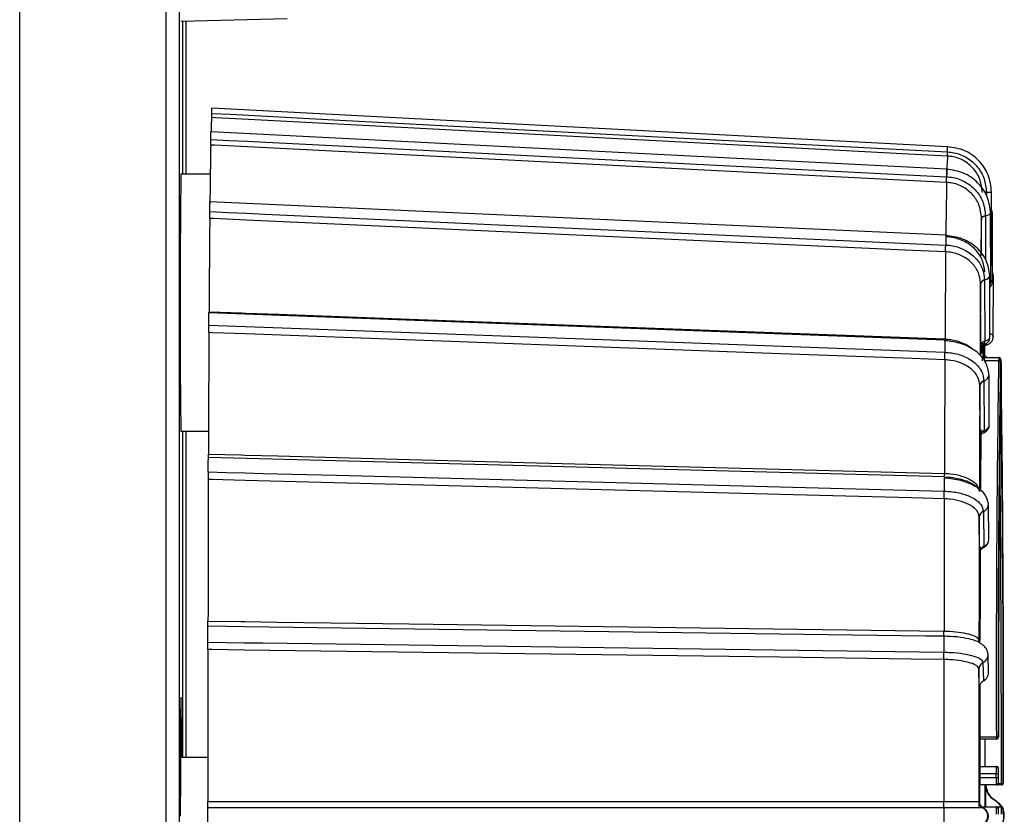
# Model space of a CAD drawing. Extents: x 5 to 297, y -3 to 205.
# Tile 7 of 36: x 48.13 to 50.82, y 70.45 to 72.62. Entities that reach past the tile are written whole.
import ezdxf

# ---------------------------------------------------------------- set-up
doc = ezdxf.new("R2010")
doc.units = 0
doc.layers.get('0').update_dxf_attribs({"linetype": 'CONTINUOUS'})

msp = doc.modelspace()

# ---------------------------------------------------------------- linework, layer by layer
at = {"color": 7, "linetype": 'CONTINUOUS'}
for p, q in [((48.1322, 68.3838), (48.1322, 75.0869)), ((48.5307, 75.0854), (48.5307, 68.3854)), ((48.568, 67.9854), (48.568, 72.8096)), ((48.5717, 72.613), (48.861, 72.6204)), ((48.5769, 72.1954), (48.5769, 72.6132)), ((48.5856, 72.1954), (48.5856, 72.6134)), ((50.661, 72.2705), (48.6558, 72.3756)), ((50.6584, 72.2092), (48.653, 72.3107)), ((50.6583, 72.209), (50.6584, 72.2092)), ((48.6515, 72.1954), (48.5717, 72.1954)), ((50.7668, 72.1462), (50.7668, 72.1452)), ((50.7808, 71.9543), (50.7808, 72.1469)), ((50.6559, 72.0293), (48.6504, 72.1203)), ((50.7833, 72.089), (50.7808, 72.1011)), ((50.753, 72.0768), (50.753, 72.0777)), ((50.7532, 71.9775), (50.753, 72.0768)), ((50.7642, 72.0825), (50.7642, 72.0814)), ((50.7785, 71.9029), (50.7782, 72.089)), ((50.783, 71.9028), (50.7833, 72.0889)), ((50.6558, 72.0287), (50.6559, 72.0293)), ((50.7764, 71.7522), (50.7759, 71.919)), ((50.7856, 71.919), (50.783, 71.9304)), ((50.7851, 71.752), (50.7856, 71.9189)), ((50.7507, 71.8973), (50.7507, 71.8981)), ((50.7513, 71.7308), (50.7507, 71.8973)), ((50.7619, 71.9072), (50.7619, 71.9062)), ((50.7619, 71.9062), (50.7625, 71.7408)), ((50.6537, 71.7433), (48.6481, 71.8176)), ((50.7675, 71.6954), (50.7623, 71.7013)), ((50.7554, 71.6954), (50.8004, 71.6954)), ((50.8, 71.6869), (50.7609, 71.6869)), ((50.8004, 71.6954), (50.8005, 71.6954)), ((50.8005, 71.6954), (50.8011, 71.6954)), ((50.8011, 71.6954), (50.8011, 71.6954)), ((50.805, 71.5399), (50.805, 71.6819)), ((50.8055, 71.6904), (50.8054, 71.6904)), ((50.8054, 71.6754), (50.8054, 71.4654)), ((50.8056, 71.4654), (50.8056, 71.6754)), ((50.806, 71.6754), (50.806, 71.4654)), ((50.8061, 71.6904), (50.8061, 71.6904)), ((50.8062, 71.4654), (50.8062, 71.6754)), ((50.8066, 71.6819), (50.8066, 71.5415)), ((50.7746, 71.5125), (50.7739, 71.6487)), ((50.7487, 71.6188), (50.7487, 71.6195)), ((50.7495, 71.4829), (50.7487, 71.6188)), ((50.7599, 71.6322), (50.7599, 71.6315)), ((50.7599, 71.6315), (50.7607, 71.4964)), ((48.5713, 71.5028), (48.5717, 71.4954)), ((48.5717, 71.4954), (48.6467, 71.4954)), ((48.5769, 70.6054), (48.5769, 71.4954)), ((48.5856, 70.6054), (48.5856, 71.4954)), ((50.8054, 71.4504), (50.8055, 71.4504)), ((50.8061, 71.4504), (50.8061, 71.4504)), ((50.6521, 71.3704), (48.6464, 71.423)), ((50.7733, 71.2001), (50.7723, 71.2964)), ((50.7584, 71.2764), (50.7584, 71.2759)), ((50.7584, 71.2759), (50.7593, 71.1803)), ((50.7472, 71.2604), (50.7472, 71.2608)), ((50.7482, 71.1643), (50.7472, 71.2604)), ((50.7465, 70.9235), (50.7464, 70.9245)), ((50.7464, 70.9238), (50.7464, 70.9242)), ((50.7465, 70.9235), (50.7465, 70.924)), ((50.7724, 70.8364), (50.7713, 70.8863)), ((50.7463, 70.8464), (50.7463, 70.8466)), ((50.7474, 70.7966), (50.7463, 70.8464)), ((50.7574, 70.8639), (50.7574, 70.8637)), ((50.7574, 70.8637), (50.7585, 70.8142)), ((50.7489, 70.8041), (50.7487, 70.6612)), ((50.7487, 70.6612), (50.7937, 70.6612)), ((50.7938, 70.6554), (50.7488, 70.6554)), ((50.7624, 70.6554), (50.7624, 70.5804)), ((50.795, 70.6554), (50.7938, 70.6554)), ((50.7988, 70.6604), (50.8, 70.6604)), ((48.6449, 70.6054), (48.5701, 70.6054)), ((50.7487, 70.5804), (50.7937, 70.5804)), ((50.7937, 70.5804), (50.7949, 70.5804)), ((50.7999, 70.5754), (50.7987, 70.5754)), ((50.7486, 70.5604), (50.7486, 70.5504)), ((50.7936, 70.5604), (50.7486, 70.5604)), ((50.7486, 70.5504), (50.7936, 70.5504)), ((50.7936, 70.5504), (50.7936, 70.5604)), ((50.7936, 70.5604), (50.7987, 70.5604)), ((50.7936, 70.5504), (50.7987, 70.5504)), ((50.7987, 70.5604), (50.7987, 70.5504)), ((50.8, 70.5504), (50.8, 70.5604)), ((50.8, 70.5504), (50.8, 70.5604)), ((50.7937, 70.5304), (50.7487, 70.5304)), ((50.7633, 70.4704), (50.7633, 70.5304)), ((50.7643, 70.4704), (50.7643, 70.5304)), ((50.7949, 70.5304), (50.7937, 70.5304)), ((50.8075, 70.5304), (50.7949, 70.5304)), ((50.7987, 70.5354), (50.7999, 70.5354)), ((50.8079, 70.5304), (50.8075, 70.5304)), ((50.8125, 70.5354), (50.8129, 70.5354)), ((50.746, 70.4857), (50.7471, 70.4857)), ((50.7543, 70.4704), (50.7937, 70.4704)), ((50.7571, 70.4677), (50.7571, 70.4677)), ((50.7582, 70.4677), (50.7571, 70.4677)), ((50.7905, 70.4887), (50.7893, 70.4887)), ((50.7905, 70.4887), (50.7905, 70.4887)), ((50.7905, 70.4887), (50.7905, 70.4887)), ((50.7937, 70.4704), (50.7949, 70.4704)), ((50.7949, 70.4704), (50.8066, 70.4704)), ((50.7999, 70.4654), (50.7987, 70.4654)), ((50.8066, 70.4704), (50.8078, 70.4704)), ((50.8128, 70.4654), (50.8116, 70.4654))]:
    msp.add_line(p, q, dxfattribs=at)
at = {"color": 1, "linetype": 'CONTINUOUS'}
for p, q in [((50.7668, 72.1452), (50.7668, 72.1368)), ((50.7642, 72.0814), (50.7644, 71.9625)), ((50.8, 71.6868), (50.7609, 71.6868)), ((50.8, 71.6868), (50.8, 71.6869)), ((50.805, 71.6754), (50.8054, 71.6754)), ((50.805, 71.6754), (50.806, 71.6754)), ((50.8066, 71.6821), (50.8066, 71.6819)), ((50.8035, 71.4654), (50.8054, 71.4654)), ((50.8035, 71.4654), (50.806, 71.4654)), ((50.8054, 71.4505), (50.8054, 71.4504)), ((50.8061, 71.4505), (50.8061, 71.4504)), ((50.7987, 70.5355), (50.7987, 70.5354)), ((50.7999, 70.5346), (50.8075, 70.5346))]:
    msp.add_line(p, q, dxfattribs=at)
at = {"color": 7, "linetype": 'CONTINUOUS', "flags": 128}
for points in [[(50.6608, 72.2451), (50.5714, 72.2497), (50.2139, 72.2685), (48.7556, 72.3449), (48.6662, 72.3496), (48.6556, 72.3502)], [(48.6557, 72.3615), (48.7055, 72.3589), (48.7557, 72.3562), (48.8055, 72.3536), (49.0047, 72.3432), (49.8014, 72.3014), (50.6609, 72.2564)], [(48.6529, 72.2904), (48.7027, 72.2878), (48.7529, 72.2853), (48.8027, 72.2828), (49.0018, 72.2727), (49.7986, 72.2324), (50.6582, 72.1888)], [(50.6581, 72.1734), (50.5688, 72.1779), (50.2112, 72.196), (48.7528, 72.2698), (48.6634, 72.2744), (48.6528, 72.2749)], [(48.6502, 72.0935), (48.7, 72.0912), (48.7502, 72.089), (48.8, 72.0867), (48.9992, 72.0777), (49.7961, 72.0415), (50.6557, 72.0025)], [(50.6557, 71.9839), (50.5663, 71.988), (50.2087, 72.0042), (48.7502, 72.0704), (48.6608, 72.0744), (48.6502, 72.0749)], [(50.753, 72.0777), (50.7532, 72.0784), (50.7538, 72.0791), (50.7548, 72.0798), (50.7561, 72.0805), (50.7577, 72.0811), (50.7597, 72.0816), (50.7618, 72.0821), (50.7642, 72.0825)], [(50.753, 72.0768), (50.7532, 72.0775), (50.7538, 72.0782), (50.7548, 72.0789), (50.7561, 72.0795), (50.7577, 72.0801), (50.7597, 72.0806), (50.7618, 72.0811), (50.7642, 72.0814)], [(48.6483, 71.8206), (48.7377, 71.8173), (48.7483, 71.8169), (48.8377, 71.8136), (49.1953, 71.8003), (50.6539, 71.7463)], [(48.648, 71.7843), (48.6978, 71.7825), (48.748, 71.7806), (48.7978, 71.7788), (48.997, 71.7714), (49.7939, 71.7419), (50.6536, 71.71)], [(50.6536, 71.6896), (50.5642, 71.6929), (50.2066, 71.7062), (48.748, 71.7602), (48.6585, 71.7635), (48.6479, 71.7639)], [(50.6537, 71.7416), (50.6537, 71.7426), (50.6537, 71.7433)], [(50.7512, 71.7031), (50.7513, 71.7095), (50.7515, 71.7345)], [(50.7543, 71.7302), (50.7539, 71.7166), (50.7537, 71.7072)], [(50.7581, 71.6917), (50.7576, 71.7166), (50.7571, 71.7366)], [(50.7601, 71.7345), (50.7603, 71.7095), (50.7605, 71.6869)], [(50.7623, 71.7043), (50.7623, 71.7068), (50.7621, 71.7337)], [(50.8066, 71.6821), (50.8065, 71.6831), (50.8063, 71.6837)], [(50.7513, 71.4982), (50.7507, 71.4102), (50.7503, 71.338)], [(50.7519, 71.4991), (50.7518, 71.4792), (50.7509, 71.354), (50.7508, 71.3431)], [(50.7591, 71.4904), (50.7597, 71.4909), (50.7604, 71.4921), (50.7607, 71.494), (50.7607, 71.4964)], [(48.6465, 71.4325), (48.7359, 71.4301), (48.7465, 71.4299), (48.8359, 71.4275), (49.1936, 71.4181), (50.6522, 71.3799)], [(48.6462, 71.3839), (48.6961, 71.3826), (48.7463, 71.3813), (48.7961, 71.38), (48.9953, 71.3748), (49.7922, 71.3539), (50.652, 71.3314)], [(50.652, 71.3105), (50.5626, 71.3128), (50.205, 71.3222), (48.7463, 71.3604), (48.6569, 71.3628), (48.6463, 71.363)], [(50.7496, 71.1781), (50.7492, 71.0695), (50.7488, 70.9249)], [(50.75, 71.18), (50.7495, 71.0377), (50.7492, 70.9262)], [(48.6453, 70.9771), (48.7348, 70.9759), (48.7454, 70.9757), (48.8348, 70.9745), (49.1925, 70.9697), (50.6511, 70.9499)], [(50.651, 70.9358), (50.6012, 70.9365), (50.402, 70.9392), (49.6051, 70.95), (48.7453, 70.9617), (48.6955, 70.9623), (48.6452, 70.963)], [(48.6452, 70.9195), (48.695, 70.9189), (48.7452, 70.9182), (48.795, 70.9175), (48.9943, 70.9148), (49.7912, 70.904), (50.651, 70.8923)], [(50.651, 70.8724), (50.5616, 70.8737), (50.204, 70.8785), (48.7452, 70.8983), (48.6558, 70.8995), (48.6452, 70.8996)], [(50.7585, 70.8136), (50.7585, 70.8136), (50.7585, 70.8142)], [(50.7486, 70.8032), (50.7484, 70.6612), (50.7483, 70.479)], [(48.5733, 70.6054), (48.573, 70.6845), (48.5725, 70.743), (48.5719, 70.7692), (48.5713, 70.7604), (48.5707, 70.7174), (48.5702, 70.645), (48.57, 70.5509), (48.5699, 70.4454)], [(50.7643, 70.5304), (50.7643, 70.4941), (50.7643, 70.4704)], [(50.6506, 70.4679), (50.6008, 70.4679), (50.4016, 70.4679), (49.6047, 70.4679), (48.7449, 70.4679), (48.6951, 70.4679), (48.6448, 70.4679)], [(48.6449, 70.4854), (48.7343, 70.4854), (48.7449, 70.4854), (48.8344, 70.4854), (49.192, 70.4854), (50.6507, 70.4854)], [(50.7905, 70.4887), (50.8008, 70.4807), (50.8086, 70.4707)]]:
    msp.add_lwpolyline(points, dxfattribs=at)
at = {"color": 1, "linetype": 'CONTINUOUS', "flags": 128}
for points in [[(50.6609, 72.2564), (50.6609, 72.2622), (50.6609, 72.2667), (50.661, 72.2695), (50.661, 72.2705), (50.661, 72.2705)], [(50.7668, 72.1462), (50.7725, 72.1465), (50.7769, 72.1468), (50.7798, 72.1469), (50.7808, 72.147), (50.7808, 72.147)], [(50.7642, 72.0825), (50.77, 72.0838), (50.7744, 72.0854), (50.7772, 72.0871), (50.7782, 72.089), (50.7782, 72.089)], [(50.7808, 72.0916), (50.7823, 72.0907), (50.7833, 72.089), (50.7833, 72.0889)], [(50.7619, 71.9072), (50.7676, 71.9094), (50.7721, 71.9122), (50.7749, 71.9155), (50.7759, 71.919), (50.7759, 71.9191)], [(50.7594, 71.7306), (50.7594, 71.7306), (50.7606, 71.7314), (50.7615, 71.7329), (50.7621, 71.735), (50.7625, 71.7377), (50.7625, 71.7408)], [(50.7588, 71.1777), (50.759, 71.1779), (50.7593, 71.1788), (50.7593, 71.1803)]]:
    msp.add_lwpolyline(points, dxfattribs=at)
at = {"color": 7, "linetype": 'CONTINUOUS'}
for centre, radius, start, end in [((49.1504, 72.3054), 0.4969, 174.8296, 179.3947), ((66.9529, 71.9418), 18.3031, 178.95727, 179.45777), ((51.2583, 72.1935), 0.5997, 175.0712, 179.9449), ((75.1715, 71.8333), 26.6023, 179.22018, 180.71194), ((67.9559, 71.8594), 17.3006, 178.96015, 179.4549), ((123.0891, 71.3919), 74.4421, 179.474318, 179.670062), ((65.4467, 71.8079), 14.6962, 178.95147, 179.35459), ((121.0009, 71.3398), 70.3482, 179.475419, 179.668961), ((50.7782, 71.9187), 0.00739, 1.2253, 49.6394), ((115.2947, 71.3063), 64.5466, 179.475397, 179.647964), ((50.7628, 71.8946), 0.0126, 94.0587, 164.0161), ((50.7627, 71.8938), 0.0124, 93.4464, 163.9042), ((213.8687, 70.8718), 165.2232, 179.690639, 179.805573), ((206.7784, 70.8484), 156.1271, 179.691283, 179.80493), ((51.0493, 71.6879), 0.294, 178.5411, 180.1925), ((106.7633, 70.8346), 55.9698, 179.12754, 180.1775), ((106.5444, 70.8331), 55.7459, 179.12754, 180.1775), ((50.8, 71.6819), 0.005, 0, 90), ((50.8, 71.6819), 0.00499, 0.2408, 90.1878), ((51.0511, 71.6883), 0.2507, 178.3985, 180.335), ((50.8004, 71.6904), 0.005, 359.9995, 89.9995), ((50.8005, 71.6904), 0.005, 359.9995, 89.9995), ((50.8011, 71.6904), 0.005, 359.9995, 89.9995), ((50.8011, 71.6904), 0.005, 359.9995, 89.9995), ((51.4599, 71.6791), 0.6546, 179.0152, 180.3282), ((50.151, 71.6791), 0.6546, 359.6718, 0.9848), ((51.4606, 71.6791), 0.6546, 179.0152, 180.3282), ((50.1516, 71.6791), 0.6546, 359.6718, 0.9848), ((-13.0469, 70.7586), 63.8602, 359.799668, 0.828369), ((198.2316, 70.8261), 147.485, 179.69204, 179.804173), ((50.7635, 71.6178), 0.0149, 104.0489, 173.5392), ((50.7634, 71.6171), 0.0147, 103.6189, 173.5497), ((102.419, 70.8118), 51.6192, 179.19183, 180.16811), ((-5.1434, 70.7101), 55.9562, 359.82103, 0.85127), ((164.234, 70.8548), 113.4861, 179.681948, 179.755416), ((51.6029, 71.4619), 0.7975, 179.7544, 180.8232), ((50.151, 71.4616), 0.6546, 359.0152, 0.3282), ((51.6035, 71.4619), 0.7975, 179.7544, 180.8232), ((50.1516, 71.4616), 0.6546, 359.0152, 0.3282), ((-30.0556, 70.6359), 80.8631, 359.928259, 0.575907), ((309.8401, 70.5502), 261.1951, 179.821692, 179.906356), ((50.7364, 71.367), 0.0844, 177.6521, 179.8538), ((297.4605, 70.5444), 246.8097, 179.822164, 179.905883), ((50.7647, 71.2601), 0.0175, 111.1586, 177.6453), ((50.7646, 71.2597), 0.0174, 110.8973, 177.6806), ((283.8878, 70.539), 233.1417, 179.822721, 179.905326), ((248.4434, 70.544), 197.6961, 179.819614, 179.891602), ((53.2055, 70.9102), 2.5546, 179.4242, 180.3998), ((371.5614, 70.449), 322.9165, 179.920037, 179.993527), ((355.7798, 70.4488), 305.1291, 179.920447, 179.993116), ((338.9746, 70.4486), 288.2286, 179.92093, 179.992634), ((50.7657, 70.8464), 0.0194, 115.1876, 179.4172), ((50.7656, 70.8462), 0.0193, 115.0666, 179.4443), ((51.0177, 70.6596), 0.269, 179.6513, 180.9002), ((50.7949, 70.6532), 0.00813, 61.9666, 98.5453), ((51.0627, 70.6596), 0.269, 179.6513, 180.9002), ((50.7938, 70.6604), 0.005, 270.0005, 0.0005), ((50.795, 70.6604), 0.005, 270, 359.9609), ((50.795, 70.6604), 0.005, 270.0005, 0.0005), ((51.6214, 70.5654), 0.8728, 179.0152, 180.3282), ((51.6664, 70.5654), 0.8728, 179.0152, 180.3282), ((50.7937, 70.5754), 0.005, 359.9995, 89.9995), ((50.7949, 70.5754), 0.005, 359.9995, 89.9995), ((51.4532, 70.5641), 0.6546, 179.0152, 180.3282), ((50.1455, 70.5641), 0.6546, 359.6718, 0.9848), ((51.6214, 70.5454), 0.8728, 179.6718, 180.9848), ((51.6664, 70.5454), 0.8728, 179.6718, 180.9848), ((51.5962, 70.5469), 0.7975, 179.7544, 180.8232), ((50.1455, 70.5466), 0.6546, 359.0152, 0.3282), ((50.7937, 70.5354), 0.005, 270.0005, 0.0005), ((50.7949, 70.5354), 0.005, 270.0005, 0.0005), ((50.8087, 70.5439), 0.00939, 262.5465, 293.925), ((50.8075, 70.5354), 0.005, 270.0005, 0.0005), ((50.9836, 70.5337), 0.1761, 179.685, 181.0752), ((50.8079, 70.5354), 0.005, 270, 0.0238), ((50.8079, 70.5354), 0.005, 270.0005, 0.0005), ((53.5577, 70.4454), 2.9072, 179.5562, 180.4438), ((50.766, 70.4857), 0.02, 180.0084, 243.5768), ((50.766, 70.4857), 0.02, 179.9998, 243.5725), ((50.746, 70.4454), 0.025, 296.4668, 63.5332), ((50.7643, 70.4454), 0.05, 29.6624, 59.961), ((51.6664, 70.4554), 0.8728, 179.0152, 180.3282), ((50.7937, 70.4654), 0.005, 359.9995, 89.9995), ((50.7949, 70.4654), 0.005, 359.9995, 89.9995), ((51.4532, 70.4541), 0.6546, 179.0152, 180.3282), ((50.1455, 70.4541), 0.6546, 359.6718, 0.9848), ((51.6793, 70.4554), 0.8728, 179.0152, 180.3282), ((50.8066, 70.4654), 0.005, 359.9995, 89.9995), ((50.8078, 70.4654), 0.005, 359.9995, 89.9995), ((51.4661, 70.4541), 0.6546, 179.0152, 180.3282), ((50.1583, 70.4541), 0.6546, 359.6718, 0.9848), ((50.7642, 70.4454), 0.05, 300.0513, 10.2076), ((50.7654, 70.4454), 0.05, 338.8708, 19.6565)]:
    msp.add_arc(centre, radius, start, end, dxfattribs=at)
at = {"color": 1, "linetype": 'CONTINUOUS'}
for centre, radius, start, end in [((51.5719, 72.1932), 0.9137, 179.0089, 180.2758), ((50.8131, 67.5213), 4.6252, 90.5739, 90.6551), ((52.2433, 72.0089), 1.5876, 179.2832, 180.2302), ((53.1126, 71.7192), 2.459, 179.4782, 180.2151), ((50.7673, 71.7356), 0.00508, 218.2687, 277.4301), ((50.7555, 71.65), 0.0184, 283.7285, 356.0434), ((50.8004, 71.4504), 0.005, 303.8489, 0.0001), ((50.8005, 71.4504), 0.005, 303.0558, 0.0002), ((50.8011, 71.4504), 0.005, 295.4749, 0.0002), ((50.8011, 71.4504), 0.005, 294.7458, 0.0002), ((53.7899, 71.3451), 3.138, 179.5964, 180.2505), ((50.7504, 71.2968), 0.0219, 291.3794, 359.3786), ((50.747, 70.8859), 0.0244, 295.4632, 1.7852), ((302.9237, 70.4483), 252.1765, 179.920394, 179.992009), ((50.8155, 70.5319), 0.05, 181.8138, 239.9597)]:
    msp.add_arc(centre, radius, start, end, dxfattribs=at)
at = {"color": 7, "linetype": 'CONTINUOUS'}
for centre, major_axis, ratio, start_param, end_param in [((50.7713, 71.7326), (0.02, 0.0025), 0.493988, 1.965962, 3.075523), ((50.7695, 71.4844), (0.0199, 0.003), 0.698911, 1.921959, 3.031519), ((50.7682, 71.1653), (0.0197, 0.0042), 0.856327, 1.848956, 2.958517), ((50.7674, 70.7972), (0.0188, 0.0071), 0.956171, 1.684967, 2.794528), ((50.8143, 70.5319), (0.05, 0), 0.999716, 3.141593, 4.188097), ((50.7671, 70.4857), (0, 0.02), 0.999383, 1.570796, 2.680357)]:
    msp.add_ellipse(centre, major_axis=major_axis, ratio=ratio, start_param=start_param, end_param=end_param, dxfattribs=at)
for points, knots in [([(48.6557, 72.3615), (48.6557, 72.3639), (48.6557, 72.3687), (48.6558, 72.3734), (48.6558, 72.3757), (48.6558, 72.3754), (48.6558, 72.3753)], [0, 0, 0, 0, 0.301034, 0.602068, 0.903103, 1, 1, 1, 1]), ([(48.6556, 72.3502), (48.6556, 72.3504), (48.6556, 72.351), (48.6557, 72.3546), (48.6557, 72.3584), (48.6557, 72.361), (48.6557, 72.3615)], [0, 0, 0, 0, 0.306402, 0.612797, 0.919391, 1, 1, 1, 1]), ([(48.6528, 72.2749), (48.6528, 72.2757), (48.6528, 72.2774), (48.6528, 72.2824), (48.6529, 72.287), (48.6529, 72.2898), (48.6529, 72.2904)], [0, 0, 0, 0, 0.306402, 0.612797, 0.919391, 1, 1, 1, 1]), ([(48.6529, 72.2904), (48.6529, 72.2931), (48.6529, 72.2985), (48.6529, 72.3051), (48.6529, 72.3092), (48.653, 72.311), (48.653, 72.3106), (48.653, 72.3106)], [0, 0, 0, 0, 0.244026, 0.488052, 0.732078, 0.976104, 1, 1, 1, 1]), ([(50.7808, 72.147), (50.7788, 72.1628), (50.775, 72.1944), (50.7475, 72.2345), (50.7082, 72.2633), (50.6768, 72.2681), (50.661, 72.2705)], [0, 0, 0, 0, 0.25, 0.5, 0.75, 1, 1, 1, 1]), ([(50.6608, 72.2451), (50.6608, 72.2452), (50.6607, 72.2456), (50.6607, 72.2481), (50.6608, 72.2516), (50.6609, 72.2548), (50.6609, 72.2564)], [0, 0, 0, 0, 0.25, 0.5, 0.75, 1, 1, 1, 1]), ([(50.7556, 72.1461), (50.7543, 72.1573), (50.7519, 72.1798), (50.7344, 72.2096), (50.7088, 72.232), (50.6825, 72.2429), (50.6661, 72.2445), (50.6608, 72.2451)], [0, 0, 0, 0, 0.223538, 0.447066, 0.670551, 0.893983, 1, 1, 1, 1]), ([(50.6609, 72.2564), (50.667, 72.2558), (50.6855, 72.254), (50.7149, 72.2418), (50.7433, 72.2169), (50.7628, 72.1837), (50.7654, 72.1587), (50.7668, 72.1462)], [0, 0, 0, 0, 0.109217, 0.331971, 0.554716, 0.77741, 1, 1, 1, 1]), ([(50.7782, 72.089), (50.7763, 72.1044), (50.7724, 72.1351), (50.7448, 72.174), (50.7055, 72.2019), (50.6741, 72.2067), (50.6583, 72.209)], [0, 0, 0, 0, 0.250214, 0.500336, 0.750289, 1, 1, 1, 1]), ([(50.6581, 72.1734), (50.6581, 72.174), (50.658, 72.1753), (50.658, 72.179), (50.6581, 72.1835), (50.6582, 72.1871), (50.6582, 72.1888)], [0, 0, 0, 0, 0.25, 0.5, 0.75, 1, 1, 1, 1]), ([(50.6582, 72.1888), (50.6643, 72.1883), (50.6828, 72.1865), (50.7122, 72.1748), (50.7407, 72.1507), (50.7602, 72.1187), (50.7629, 72.0945), (50.7642, 72.0825)], [0, 0, 0, 0, 0.1092173, 0.3319711, 0.554716, 0.7774097, 1, 1, 1, 1]), ([(50.753, 72.0777), (50.7518, 72.0886), (50.7494, 72.1103), (50.7318, 72.1391), (50.7062, 72.1608), (50.6799, 72.1712), (50.6634, 72.1728), (50.6581, 72.1734)], [0, 0, 0, 0, 0.223538, 0.447066, 0.670551, 0.893983, 1, 1, 1, 1]), ([(48.6502, 72.0935), (48.6502, 72.0963), (48.6502, 72.102), (48.6502, 72.1098), (48.6503, 72.1159), (48.6503, 72.1197), (48.6503, 72.12), (48.6504, 72.1202)], [0, 0, 0, 0, 0.205116, 0.410231, 0.615347, 0.820462, 1, 1, 1, 1]), ([(48.6502, 72.0749), (48.6502, 72.0763), (48.6502, 72.079), (48.6502, 72.085), (48.6502, 72.0901), (48.6502, 72.0929), (48.6502, 72.0935)], [0, 0, 0, 0, 0.306402, 0.612797, 0.9193913, 1, 1, 1, 1]), ([(50.7759, 71.9191), (50.7739, 71.9331), (50.7699, 71.961), (50.7422, 71.9965), (50.7028, 72.022), (50.6715, 72.0265), (50.6558, 72.0287)], [0, 0, 0, 0, 0.250761, 0.501194, 0.751029, 1, 1, 1, 1]), ([(50.7621, 71.9295), (50.7608, 71.9404), (50.758, 71.962), (50.7385, 71.9908), (50.71, 72.0124), (50.6805, 72.0229), (50.662, 72.0245), (50.6559, 72.025)], [0, 0, 0, 0, 0.2225903, 0.445284, 0.6680289, 0.8907827, 1, 1, 1, 1]), ([(50.6557, 71.9839), (50.6556, 71.985), (50.6556, 71.9871), (50.6556, 71.9917), (50.6556, 71.997), (50.6557, 72.0006), (50.6557, 72.0025)], [0, 0, 0, 0, 0.25, 0.5, 0.75, 1, 1, 1, 1]), ([(50.6557, 72.0025), (50.6618, 72.002), (50.6803, 72.0004), (50.7098, 71.9899), (50.7383, 71.9683), (50.7578, 71.9396), (50.7605, 71.918), (50.7619, 71.9072)], [0, 0, 0, 0, 0.1092173, 0.3319711, 0.554716, 0.7774097, 1, 1, 1, 1]), ([(50.7507, 71.8981), (50.7495, 71.9078), (50.747, 71.9273), (50.7294, 71.9532), (50.7037, 71.9726), (50.6774, 71.982), (50.661, 71.9834), (50.6557, 71.9839)], [0, 0, 0, 0, 0.223538, 0.447066, 0.670551, 0.893983, 1, 1, 1, 1]), ([(50.7784, 71.9451), (50.7785, 71.9452), (50.78, 71.9472), (50.7809, 71.9506), (50.7806, 71.9536), (50.7805, 71.9543)], [0, 0, 0, 0, 0.046553, 0.788535, 1, 1, 1, 1]), ([(50.7759, 71.9), (50.776, 71.9001), (50.7777, 71.9007), (50.7786, 71.9017), (50.7783, 71.9027), (50.7782, 71.9029)], [0, 0, 0, 0, 0.0273769, 0.7666946, 1, 1, 1, 1]), ([(50.776, 71.8931), (50.776, 71.8932), (50.7776, 71.8951), (50.7786, 71.8987), (50.7783, 71.902), (50.7782, 71.9029)], [0, 0, 0, 0, 0.026946, 0.737133, 1, 1, 1, 1]), ([(50.776, 71.8875), (50.7761, 71.8875), (50.7781, 71.8889), (50.7808, 71.8933), (50.7831, 71.8987), (50.7828, 71.902), (50.7827, 71.9028)], [0, 0, 0, 0, 0.0152198, 0.4374305, 0.8524465, 1, 1, 1, 1]), ([(48.648, 71.7843), (48.648, 71.7871), (48.648, 71.7926), (48.648, 71.8011), (48.648, 71.8085), (48.648, 71.8141), (48.6481, 71.8173), (48.6481, 71.8173), (48.6481, 71.8172)], [0, 0, 0, 0, 0.176958, 0.353916, 0.530873, 0.707831, 0.884789, 1, 1, 1, 1]), ([(48.6482, 71.8176), (48.6482, 71.8181), (48.6483, 71.8189), (48.6483, 71.8202), (48.6483, 71.8206)], [0, 0, 0, 0, 0.693401, 1, 1, 1, 1]), ([(48.6479, 71.7639), (48.6479, 71.7657), (48.648, 71.7692), (48.648, 71.7759), (48.648, 71.7811), (48.648, 71.7838), (48.648, 71.7843)], [0, 0, 0, 0, 0.306402, 0.612797, 0.919391, 1, 1, 1, 1]), ([(50.7592, 71.7307), (50.7599, 71.7309), (50.7632, 71.7316), (50.7683, 71.7348), (50.7734, 71.7405), (50.7763, 71.7466), (50.7761, 71.7507), (50.7761, 71.7522)], [0, 0, 0, 0, 0.074466, 0.343154, 0.5919, 0.847686, 1, 1, 1, 1]), ([(50.7679, 71.7306), (50.7682, 71.7307), (50.7711, 71.7313), (50.776, 71.734), (50.7815, 71.7395), (50.7847, 71.7458), (50.7848, 71.7502), (50.7848, 71.752)], [0, 0, 0, 0, 0.02522, 0.306104, 0.554999, 0.814069, 1, 1, 1, 1]), ([(50.7739, 71.6488), (50.7718, 71.6605), (50.7678, 71.6841), (50.7399, 71.714), (50.7005, 71.7355), (50.6692, 71.7396), (50.6537, 71.7416)], [0, 0, 0, 0, 0.251495, 0.502341, 0.752013, 1, 1, 1, 1]), ([(50.7514, 71.7277), (50.7514, 71.7276), (50.7513, 71.7271), (50.7513, 71.7295), (50.7513, 71.7308), (50.7513, 71.7308)], [0, 0, 0, 0, 0.304479, 0.987463, 1, 1, 1, 1]), ([(50.7516, 71.7273), (50.7526, 71.7279), (50.7545, 71.729), (50.7577, 71.73), (50.7593, 71.7306)], [0, 0, 0, 0, 0.5086261, 1, 1, 1, 1]), ([(50.7604, 71.7273), (50.7604, 71.7273), (50.7609, 71.7277), (50.7635, 71.7291), (50.7665, 71.7301), (50.768, 71.7306)], [0, 0, 0, 0, 0.008426, 0.530462, 1, 1, 1, 1]), ([(50.6536, 71.6896), (50.6535, 71.691), (50.6535, 71.6939), (50.6535, 71.6991), (50.6535, 71.7047), (50.6536, 71.7082), (50.6536, 71.71)], [0, 0, 0, 0, 0.25, 0.5, 0.75, 1, 1, 1, 1]), ([(50.6536, 71.71), (50.6597, 71.7096), (50.6782, 71.7083), (50.7077, 71.6997), (50.7362, 71.6821), (50.7558, 71.6587), (50.7585, 71.641), (50.7599, 71.6322)], [0, 0, 0, 0, 0.109217, 0.331971, 0.554716, 0.77741, 1, 1, 1, 1]), ([(50.7487, 71.6195), (50.7475, 71.6274), (50.745, 71.6434), (50.7273, 71.6645), (50.7016, 71.6804), (50.6753, 71.688), (50.6589, 71.6892), (50.6536, 71.6896)], [0, 0, 0, 0, 0.2235379, 0.4470656, 0.6705511, 0.8939826, 1, 1, 1, 1]), ([(50.8029, 71.6947), (50.8028, 71.6947), (50.8023, 71.6952), (50.8014, 71.6953), (50.8006, 71.6953), (50.8005, 71.6954)], [0, 0, 0, 0, 0.122642, 0.822244, 1, 1, 1, 1]), ([(50.8056, 71.6866), (50.8055, 71.6875), (50.8055, 71.6891), (50.8055, 71.6901), (50.8055, 71.6905), (50.8055, 71.6907), (50.8054, 71.6912), (50.8053, 71.6918), (50.8049, 71.6928), (50.8041, 71.694), (50.8033, 71.6945), (50.8029, 71.6947)], [0, 0, 0, 0, 0.291869, 0.504529, 0.61208, 0.669342, 0.693635, 0.733723, 0.804666, 0.913402, 1, 1, 1, 1]), ([(50.8056, 71.6754), (50.8056, 71.6773), (50.8056, 71.6811), (50.8056, 71.6851), (50.8056, 71.6864), (50.8056, 71.6866)], [0, 0, 0, 0, 0.452809, 0.895253, 1, 1, 1, 1]), ([(50.759, 71.4906), (50.7599, 71.4909), (50.7635, 71.492), (50.7688, 71.4964), (50.7732, 71.5035), (50.7751, 71.5093), (50.7745, 71.5123), (50.7745, 71.5125)], [0, 0, 0, 0, 0.093653, 0.397281, 0.687181, 0.97277, 1, 1, 1, 1]), ([(50.7496, 71.4833), (50.7495, 71.4831), (50.7495, 71.4829), (50.7495, 71.4829), (50.7495, 71.4829)], [0, 0, 0, 0, 0.963309, 1, 1, 1, 1]), ([(50.7496, 71.4832), (50.7499, 71.4838), (50.7504, 71.4848), (50.7538, 71.488), (50.7573, 71.4896), (50.7591, 71.4904)], [0, 0, 0, 0, 0.372937, 0.689734, 1, 1, 1, 1]), ([(48.6464, 71.423), (48.6464, 71.4231), (48.6464, 71.4232), (48.6465, 71.4261), (48.6465, 71.4296), (48.6465, 71.432), (48.6465, 71.4325)], [0, 0, 0, 0, 0.2576643, 0.5865454, 0.9151047, 1, 1, 1, 1]), ([(50.8041, 71.447), (50.8042, 71.4471), (50.8046, 71.4474), (50.805, 71.4481), (50.8053, 71.4489), (50.8054, 71.4495), (50.8055, 71.4498), (50.8055, 71.45), (50.8055, 71.4502), (50.8055, 71.4505), (50.8055, 71.451), (50.8055, 71.4514)], [0, 0, 0, 0, 0.060813, 0.187361, 0.290686, 0.366223, 0.410013, 0.447361, 0.501941, 0.622104, 1, 1, 1, 1]), ([(48.6462, 71.3839), (48.6462, 71.3864), (48.6462, 71.3914), (48.6462, 71.4), (48.6462, 71.4082), (48.6463, 71.4154), (48.6463, 71.4205), (48.6463, 71.4228), (48.6464, 71.4228), (48.6464, 71.4228)], [0, 0, 0, 0, 0.15558, 0.31116, 0.466739, 0.622319, 0.777899, 0.933479, 1, 1, 1, 1]), ([(48.6463, 71.363), (48.6463, 71.3651), (48.6463, 71.3693), (48.6463, 71.3762), (48.6463, 71.381), (48.6463, 71.3834), (48.6462, 71.3839)], [0, 0, 0, 0, 0.306402, 0.612797, 0.919391, 1, 1, 1, 1]), ([(50.6522, 71.3799), (50.6575, 71.3797), (50.674, 71.3788), (50.7003, 71.3734), (50.726, 71.3623), (50.7437, 71.3474), (50.7462, 71.3362), (50.7475, 71.3306)], [0, 0, 0, 0, 0.106017, 0.329449, 0.552934, 0.776462, 1, 1, 1, 1]), ([(50.7723, 71.2966), (50.7703, 71.3054), (50.7662, 71.323), (50.7381, 71.3455), (50.6986, 71.3619), (50.6675, 71.3654), (50.652, 71.3672)], [0, 0, 0, 0, 0.252353, 0.503671, 0.753147, 1, 1, 1, 1]), ([(50.6521, 71.3699), (50.6552, 71.3699), (50.671, 71.3701), (50.6988, 71.3648), (50.7274, 71.3541), (50.742, 71.3426), (50.7436, 71.3387), (50.744, 71.3378)], [0, 0, 0, 0, 0.0706007, 0.3616023, 0.6492522, 0.9223639, 1, 1, 1, 1]), ([(50.652, 71.3105), (50.6519, 71.3122), (50.6519, 71.3155), (50.6519, 71.3211), (50.6519, 71.3266), (50.6519, 71.3298), (50.652, 71.3314)], [0, 0, 0, 0, 0.25, 0.5, 0.75, 1, 1, 1, 1]), ([(50.652, 71.3314), (50.6581, 71.3311), (50.6766, 71.3302), (50.706, 71.3241), (50.7346, 71.3117), (50.7542, 71.2951), (50.757, 71.2826), (50.7584, 71.2764)], [0, 0, 0, 0, 0.109217, 0.331971, 0.554716, 0.77741, 1, 1, 1, 1]), ([(50.7472, 71.2608), (50.746, 71.2665), (50.7434, 71.2777), (50.7258, 71.2927), (50.7001, 71.304), (50.6737, 71.3094), (50.6573, 71.3102), (50.652, 71.3105)], [0, 0, 0, 0, 0.223538, 0.447066, 0.670551, 0.893983, 1, 1, 1, 1]), ([(50.7586, 71.178), (50.7596, 71.1783), (50.7634, 71.1796), (50.7683, 71.1847), (50.7722, 71.1908), (50.7725, 71.1948), (50.7726, 71.1959)], [0, 0, 0, 0, 0.1268576, 0.4993817, 0.8642947, 1, 1, 1, 1]), ([(50.7593, 71.1803), (50.7617, 71.1817), (50.7666, 71.1843), (50.7712, 71.1905), (50.7734, 71.196), (50.773, 71.1992), (50.773, 71.2)], [0, 0, 0, 0, 0.301154, 0.600783, 0.900474, 1, 1, 1, 1]), ([(50.7482, 71.1641), (50.7483, 71.1652), (50.7485, 71.1677), (50.7508, 71.172), (50.7548, 71.1756), (50.7578, 71.1772), (50.7588, 71.1777)], [0, 0, 0, 0, 0.25316, 0.578181, 0.858948, 1, 1, 1, 1]), ([(48.6452, 70.963), (48.6453, 70.9637), (48.6453, 70.9649), (48.6453, 70.9695), (48.6453, 70.9738), (48.6453, 70.9765), (48.6453, 70.9771)], [0, 0, 0, 0, 0.307008, 0.614028, 0.920748, 1, 1, 1, 1]), ([(48.6452, 70.9195), (48.6452, 70.9216), (48.6451, 70.9257), (48.6451, 70.9338), (48.6451, 70.9423), (48.6451, 70.9505), (48.6452, 70.9572), (48.6452, 70.9614), (48.6452, 70.9626), (48.6452, 70.963)], [0, 0, 0, 0, 0.150484, 0.300967, 0.451451, 0.601935, 0.752418, 0.902902, 1, 1, 1, 1]), ([(50.651, 70.9358), (50.651, 70.9363), (50.651, 70.9373), (50.6509, 70.9405), (50.651, 70.9447), (50.6511, 70.9481), (50.6511, 70.9499)], [0, 0, 0, 0, 0.25, 0.5, 0.75, 1, 1, 1, 1]), ([(50.6511, 70.9499), (50.6564, 70.9497), (50.6729, 70.9493), (50.6992, 70.9465), (50.7249, 70.9408), (50.7426, 70.9331), (50.7452, 70.9273), (50.7464, 70.9245)], [0, 0, 0, 0, 0.106017, 0.329449, 0.552934, 0.776462, 1, 1, 1, 1]), ([(48.6452, 70.8996), (48.6452, 70.9019), (48.6452, 70.9063), (48.6452, 70.913), (48.6452, 70.9172), (48.6452, 70.9191), (48.6452, 70.9195)], [0, 0, 0, 0, 0.306402, 0.612797, 0.919391, 1, 1, 1, 1]), ([(50.7713, 70.8867), (50.7706, 70.8907), (50.7692, 70.8986), (50.7606, 70.9095), (50.7484, 70.9188), (50.7375, 70.9231), (50.7321, 70.9253)], [0, 0, 0, 0, 0.260157, 0.515503, 0.762947, 1, 1, 1, 1]), ([(50.7481, 70.9183), (50.7475, 70.9187), (50.7466, 70.9194), (50.747, 70.9233), (50.7472, 70.9247)], [0, 0, 0, 0, 0.627115, 1, 1, 1, 1]), ([(50.651, 70.8724), (50.651, 70.8743), (50.6509, 70.8779), (50.6509, 70.8834), (50.6509, 70.8884), (50.6509, 70.891), (50.651, 70.8923)], [0, 0, 0, 0, 0.25, 0.5, 0.75, 1, 1, 1, 1]), ([(50.651, 70.8923), (50.6571, 70.8922), (50.6756, 70.8917), (50.7051, 70.8886), (50.7336, 70.8821), (50.7533, 70.8736), (50.756, 70.8672), (50.7574, 70.8639)], [0, 0, 0, 0, 0.109217, 0.331971, 0.554716, 0.77741, 1, 1, 1, 1]), ([(50.7463, 70.8466), (50.745, 70.8495), (50.7425, 70.8554), (50.7248, 70.8632), (50.6991, 70.869), (50.6728, 70.8719), (50.6563, 70.8723), (50.651, 70.8724)], [0, 0, 0, 0, 0.223538, 0.447066, 0.670551, 0.893983, 1, 1, 1, 1]), ([(50.7583, 70.8139), (50.7593, 70.8143), (50.762, 70.8152), (50.7637, 70.8174), (50.7648, 70.8187)], [0, 0, 0, 0, 0.392596, 1, 1, 1, 1]), ([(50.7585, 70.8142), (50.7609, 70.8157), (50.7657, 70.8186), (50.7703, 70.8255), (50.7726, 70.8318), (50.7722, 70.8354), (50.7721, 70.8364)], [0, 0, 0, 0, 0.2983, 0.595088, 0.891939, 1, 1, 1, 1]), ([(50.7473, 70.4704), (50.7473, 70.4999), (50.7473, 70.6015), (50.7474, 70.7118), (50.7475, 70.7882), (50.7475, 70.7957)], [0, 0, 0, 0, 0.2698349, 0.9287546, 1, 1, 1, 1]), ([(50.7974, 70.5797), (50.7973, 70.5797), (50.7967, 70.5802), (50.7958, 70.5803), (50.7951, 70.5803), (50.7949, 70.5804)], [0, 0, 0, 0, 0.1226418, 0.8222445, 1, 1, 1, 1]), ([(50.8, 70.5716), (50.8, 70.5725), (50.8, 70.5741), (50.8, 70.5751), (50.7999, 70.5755), (50.7999, 70.5757), (50.7999, 70.5762), (50.7997, 70.5768), (50.7993, 70.5778), (50.7986, 70.579), (50.7977, 70.5795), (50.7974, 70.5797)], [0, 0, 0, 0, 0.291869, 0.504529, 0.61208, 0.669342, 0.693635, 0.733723, 0.804666, 0.913402, 1, 1, 1, 1]), ([(50.8, 70.5604), (50.8, 70.5623), (50.8, 70.5661), (50.8, 70.5701), (50.8, 70.5714), (50.8, 70.5716)], [0, 0, 0, 0, 0.452809, 0.895253, 1, 1, 1, 1]), ([(50.7726, 70.507), (50.7716, 70.5085), (50.7678, 70.5148), (50.7651, 70.5237), (50.7659, 70.5305), (50.7661, 70.5319)], [0, 0, 0, 0, 0.212788, 0.841804, 1, 1, 1, 1]), ([(50.7905, 70.4887), (50.7859, 70.492), (50.7768, 70.4985), (50.7689, 70.5115), (50.7672, 70.5204), (50.7665, 70.5237)], [0, 0, 0, 0, 0.3832638, 0.7665276, 1, 1, 1, 1]), ([(50.7949, 70.5304), (50.7956, 70.5304), (50.7967, 70.5306), (50.7979, 70.5312), (50.7984, 70.5318), (50.7986, 70.532)], [0, 0, 0, 0, 0.459931, 0.821025, 1, 1, 1, 1]), ([(50.7986, 70.532), (50.7987, 70.5321), (50.799, 70.5324), (50.7994, 70.5331), (50.7997, 70.5339), (50.7999, 70.5345), (50.7999, 70.5348), (50.7999, 70.535), (50.7999, 70.5352), (50.8, 70.5355), (50.8, 70.536), (50.8, 70.5364)], [0, 0, 0, 0, 0.060813, 0.187361, 0.290686, 0.366223, 0.410013, 0.447361, 0.501941, 0.622104, 1, 1, 1, 1]), ([(50.7816, 70.4953), (50.7794, 70.4975), (50.7758, 70.5009), (50.7734, 70.5053), (50.7726, 70.507)], [0, 0, 0, 0, 0.628564, 1, 1, 1, 1]), ([(48.6448, 70.4679), (48.6449, 70.469), (48.6449, 70.4714), (48.6449, 70.4771), (48.6449, 70.4821), (48.6449, 70.4849), (48.6449, 70.4854)], [0, 0, 0, 0, 0.307008, 0.614028, 0.920748, 1, 1, 1, 1]), ([(48.6448, 70.4228), (48.6448, 70.4243), (48.6448, 70.4273), (48.6448, 70.4344), (48.6448, 70.4426), (48.6448, 70.4511), (48.6448, 70.459), (48.6448, 70.4647), (48.6448, 70.467), (48.6448, 70.4679)], [0, 0, 0, 0, 0.150484, 0.300967, 0.451451, 0.601935, 0.752418, 0.902902, 1, 1, 1, 1]), ([(50.6506, 70.4679), (50.6506, 70.4688), (50.6506, 70.4707), (50.6506, 70.4749), (50.6506, 70.4799), (50.6507, 70.4836), (50.6507, 70.4854)], [0, 0, 0, 0, 0.25, 0.5, 0.75, 1, 1, 1, 1]), ([(50.7571, 70.4677), (50.7557, 70.4678), (50.7529, 70.4678), (50.7333, 70.4678), (50.7047, 70.4679), (50.6752, 70.4679), (50.6567, 70.4679), (50.6506, 70.4679)], [0, 0, 0, 0, 0.22259, 0.445284, 0.668029, 0.890783, 1, 1, 1, 1]), ([(50.6507, 70.4854), (50.656, 70.4854), (50.6725, 70.4854), (50.6988, 70.4855), (50.7245, 70.4855), (50.7422, 70.4856), (50.7448, 70.4856), (50.746, 70.4857)], [0, 0, 0, 0, 0.106017, 0.329449, 0.552934, 0.776462, 1, 1, 1, 1]), ([(50.746, 70.4857), (50.746, 70.4857), (50.746, 70.4857), (50.746, 70.4857), (50.746, 70.4857)], [0, 0, 0, 0, 0.04216, 1, 1, 1, 1]), ([(50.7582, 70.423), (50.7606, 70.4245), (50.7654, 70.4275), (50.7702, 70.4346), (50.7725, 70.4428), (50.7719, 70.4513), (50.7685, 70.4592), (50.7635, 70.4647), (50.7597, 70.4669), (50.7582, 70.4677)], [0, 0, 0, 0, 0.152063, 0.303355, 0.454679, 0.606485, 0.758807, 0.911455, 1, 1, 1, 1]), ([(50.7974, 70.4697), (50.7973, 70.4697), (50.7967, 70.4702), (50.7958, 70.4703), (50.7951, 70.4703), (50.7949, 70.4704)], [0, 0, 0, 0, 0.122642, 0.822244, 1, 1, 1, 1]), ([(50.8, 70.4616), (50.8, 70.4625), (50.8, 70.4641), (50.8, 70.4651), (50.7999, 70.4655), (50.7999, 70.4657), (50.7999, 70.4662), (50.7997, 70.4668), (50.7993, 70.4678), (50.7986, 70.469), (50.7977, 70.4695), (50.7974, 70.4697)], [0, 0, 0, 0, 0.291869, 0.504529, 0.61208, 0.669342, 0.693635, 0.733723, 0.804666, 0.913402, 1, 1, 1, 1]), ([(50.8113, 70.4689), (50.8113, 70.4689), (50.811, 70.4694), (50.8099, 70.4699), (50.8087, 70.4703), (50.808, 70.4704), (50.8078, 70.4704)], [0, 0, 0, 0, 0.009732, 0.424267, 0.883355, 1, 1, 1, 1]), ([(50.8129, 70.4616), (50.8129, 70.4625), (50.8129, 70.4641), (50.8129, 70.4651), (50.8128, 70.4655), (50.8128, 70.4657), (50.8128, 70.4662), (50.8126, 70.4668), (50.8123, 70.4678), (50.8117, 70.4685), (50.8113, 70.4689)], [0, 0, 0, 0, 0.320425, 0.553893, 0.671967, 0.734831, 0.761501, 0.805511, 0.883395, 1, 1, 1, 1]), ([(50.8, 70.4504), (50.8, 70.4523), (50.8, 70.4561), (50.8, 70.4601), (50.8, 70.4614), (50.8, 70.4616)], [0, 0, 0, 0, 0.452809, 0.895253, 1, 1, 1, 1]), ([(50.8129, 70.4504), (50.8129, 70.4523), (50.8129, 70.4561), (50.8129, 70.4601), (50.8129, 70.4614), (50.8129, 70.4616)], [0, 0, 0, 0, 0.452809, 0.895253, 1, 1, 1, 1])]:
    msp.add_open_spline(points, degree=3, knots=knots, dxfattribs=at)
at = {"color": 1, "linetype": 'CONTINUOUS'}
for points, knots in [([(50.7784, 71.9542), (50.7795, 71.9543), (50.7809, 71.9543), (50.7805, 71.9543), (50.7804, 71.9543)], [0, 0, 0, 0, 0.753608, 1, 1, 1, 1]), ([(50.7785, 71.9063), (50.7792, 71.9061), (50.7817, 71.9053), (50.7831, 71.904), (50.7828, 71.903), (50.7827, 71.9028)], [0, 0, 0, 0, 0.248749, 0.819796, 1, 1, 1, 1]), ([(50.7625, 71.7408), (50.7649, 71.7416), (50.7697, 71.7431), (50.7743, 71.7467), (50.7766, 71.7499), (50.7762, 71.7517), (50.7761, 71.7522)], [0, 0, 0, 0, 0.302467, 0.603401, 0.904399, 1, 1, 1, 1]), ([(50.7764, 71.7613), (50.7769, 71.7611), (50.7797, 71.7602), (50.7829, 71.7574), (50.7852, 71.7543), (50.7849, 71.7525), (50.7848, 71.752)], [0, 0, 0, 0, 0.087448, 0.480637, 0.873908, 1, 1, 1, 1]), ([(50.6539, 71.7463), (50.6592, 71.7459), (50.6757, 71.7448), (50.7013, 71.7368), (50.7217, 71.7264), (50.7279, 71.7185), (50.7286, 71.7175)], [0, 0, 0, 0, 0.1815, 0.564012, 0.946617, 1, 1, 1, 1]), ([(50.7633, 71.7324), (50.7636, 71.7325), (50.7644, 71.7328), (50.7651, 71.7332), (50.7654, 71.7335), (50.7654, 71.7336)], [0, 0, 0, 0, 0.32507, 0.887684, 1, 1, 1, 1]), ([(50.7607, 71.4964), (50.7631, 71.4975), (50.7679, 71.4996), (50.7725, 71.5047), (50.7748, 71.5092), (50.7744, 71.5118), (50.7743, 71.5124)], [0, 0, 0, 0, 0.302063, 0.602595, 0.903191, 1, 1, 1, 1]), ([(50.6521, 71.3705), (50.6521, 71.3705), (50.652, 71.3705), (50.652, 71.3723), (50.6521, 71.3754), (50.6522, 71.3784), (50.6522, 71.3799)], [0, 0, 0, 0, 0.195949, 0.463966, 0.731983, 1, 1, 1, 1]), ([(50.7322, 70.9252), (50.7233, 70.9275), (50.7055, 70.9321), (50.6756, 70.9352), (50.6571, 70.9357), (50.651, 70.9358)], [0, 0, 0, 0, 0.4015475, 0.8031113, 1, 1, 1, 1])]:
    msp.add_open_spline(points, degree=3, knots=knots, dxfattribs=at)

doc.saveas('drawing.dxf')
